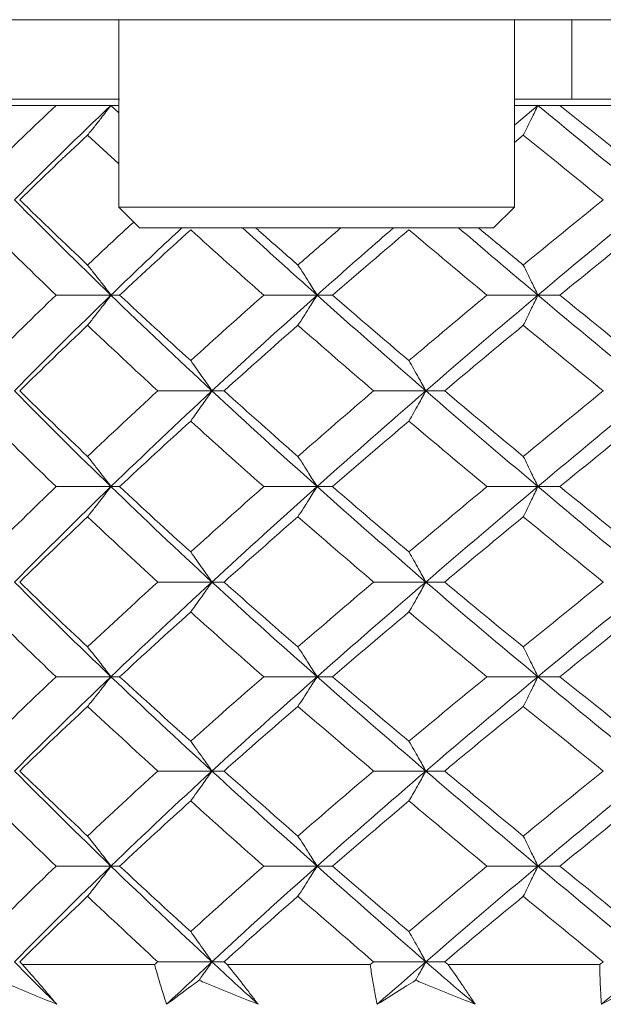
# Model space of a CAD drawing. Header units: inches. Extents: x 1.8 to 31.6, y 1.9 to 20.6.
# Tile 34 of 81: x 16.337 to 16.558, y 9.991 to 10.364. Entities that reach past the tile are written whole.
import ezdxf

# ---------------------------------------------------------------- set-up
doc = ezdxf.new("R2010")
doc.units = ezdxf.units.IN
doc.header["$MEASUREMENT"] = 0

msp = doc.modelspace()

# ---------------------------------------------------------------- linework, layer by layer
at = {"color": 7, "linetype": 'Continuous', "lineweight": 15}
for p, q in [((16.41596, 10.36355), (15.8821, 10.36355)), ((16.37484, 10.36355), (16.37484, 10.29268)), ((16.4262, 10.36355), (16.41596, 10.36355)), ((16.63512, 10.36355), (16.4262, 10.36355)), ((16.52444, 10.29268), (16.52444, 10.36355)), ((16.54621, 10.36355), (16.54621, 10.33355)), ((16.3751, 10.33355), (16.2099, 10.33355)), ((16.35113, 10.33114), (16.30142, 10.33114)), ((16.37188, 10.33114), (16.35113, 10.33114)), ((16.37188, 10.33114), (16.37484, 10.32835)), ((16.37484, 10.33114), (16.37188, 10.33114)), ((16.53333, 10.33114), (16.52444, 10.32371)), ((16.53333, 10.33114), (16.52444, 10.33114)), ((16.65394, 10.33355), (16.5247, 10.33355)), ((16.54167, 10.33114), (16.53333, 10.33114)), ((16.60303, 10.33114), (16.54167, 10.33114)), ((16.36306, 10.31992), (16.37484, 10.30897)), ((16.52781, 10.31992), (16.52444, 10.31716)), ((16.37484, 10.29268), (16.38271, 10.28481)), ((16.52444, 10.29268), (16.37484, 10.29268)), ((16.51657, 10.28481), (16.52444, 10.29268)), ((16.51657, 10.28481), (16.38271, 10.28481)), ((16.37188, 10.25937), (16.35113, 10.25937)), ((16.37188, 10.25937), (16.37516, 10.25937)), ((16.44981, 10.25937), (16.42964, 10.25937)), ((16.44981, 10.25937), (16.45567, 10.25937)), ((16.53333, 10.25937), (16.51405, 10.25937)), ((16.53333, 10.25937), (16.54167, 10.25937)), ((16.41007, 10.22317), (16.38957, 10.22317)), ((16.41007, 10.22317), (16.41465, 10.22317)), ((16.49095, 10.22317), (16.47119, 10.22317)), ((16.49095, 10.22317), (16.49807, 10.22317)), ((16.37188, 10.18695), (16.35113, 10.18695)), ((16.37188, 10.18695), (16.37516, 10.18695)), ((16.44981, 10.18695), (16.42964, 10.18695)), ((16.44981, 10.18695), (16.45567, 10.18695)), ((16.53333, 10.18695), (16.51405, 10.18695)), ((16.53333, 10.18695), (16.54167, 10.18695)), ((16.41007, 10.15086), (16.38957, 10.15086)), ((16.41007, 10.15086), (16.41465, 10.15086)), ((16.49095, 10.15086), (16.47119, 10.15086)), ((16.49095, 10.15086), (16.49807, 10.15086)), ((16.37188, 10.11504), (16.35113, 10.11504)), ((16.37188, 10.11504), (16.37516, 10.11504)), ((16.44981, 10.11504), (16.42964, 10.11504)), ((16.44981, 10.11504), (16.45567, 10.11504)), ((16.53333, 10.11504), (16.51405, 10.11504)), ((16.53333, 10.11504), (16.54167, 10.11504)), ((16.41007, 10.07937), (16.38957, 10.07937)), ((16.41007, 10.07937), (16.41465, 10.07937)), ((16.49095, 10.07937), (16.47119, 10.07937)), ((16.49095, 10.07937), (16.49807, 10.07937)), ((16.37188, 10.0434), (16.35113, 10.0434)), ((16.37188, 10.0434), (16.37516, 10.0434)), ((16.44981, 10.0434), (16.42964, 10.0434)), ((16.44981, 10.0434), (16.45567, 10.0434)), ((16.53333, 10.0434), (16.51405, 10.0434)), ((16.53333, 10.0434), (16.54167, 10.0434)), ((16.41007, 10.00723), (16.38957, 10.00723)), ((16.41007, 10.00723), (16.41465, 10.00723)), ((16.49095, 10.00723), (16.47119, 10.00723)), ((16.49095, 10.00723), (16.49807, 10.00723)), ((16.38839, 10.00614), (16.33848, 10.00614)), ((16.46992, 10.00614), (16.41586, 10.00614)), ((16.55672, 10.00614), (16.49936, 10.00614))]:
    msp.add_line(p, q, dxfattribs=at)
for points in [[(16.35113, 10.33114), (16.34257, 10.32304), (16.33414, 10.3149), (16.32583, 10.30671)], [(16.37188, 10.33114), (16.35946, 10.31933), (16.34728, 10.3074), (16.33539, 10.2954)], [(16.53333, 10.33114), (16.5476, 10.31933), (16.5621, 10.3074), (16.57677, 10.2954)], [(16.54167, 10.33114), (16.55173, 10.32304), (16.56189, 10.3149), (16.57214, 10.30671)], [(16.36306, 10.31992), (16.35437, 10.31179), (16.34581, 10.30361), (16.33737, 10.2954)], [(16.52781, 10.31992), (16.53779, 10.31179), (16.54788, 10.30361), (16.55806, 10.2954)], [(16.33539, 10.2954), (16.34723, 10.28346), (16.35941, 10.27143), (16.37188, 10.25937)], [(16.33737, 10.2954), (16.34578, 10.28722), (16.35435, 10.279), (16.36306, 10.27075)], [(16.55806, 10.2954), (16.54791, 10.28722), (16.53782, 10.279), (16.52781, 10.27075)], [(16.57677, 10.2954), (16.56216, 10.28346), (16.54766, 10.27143), (16.53333, 10.25937)], [(16.32583, 10.28407), (16.33411, 10.27586), (16.34255, 10.26762), (16.35113, 10.25937)], [(16.40203, 10.28407), (16.39296, 10.27586), (16.384, 10.26762), (16.37516, 10.25937)], [(16.40203, 10.28407), (16.4111, 10.27586), (16.42031, 10.26762), (16.42964, 10.25937)], [(16.48457, 10.28407), (16.47484, 10.27586), (16.46521, 10.26762), (16.45567, 10.25937)], [(16.48457, 10.28407), (16.49429, 10.27586), (16.50412, 10.26762), (16.51405, 10.25937)], [(16.57214, 10.28407), (16.56192, 10.27586), (16.55176, 10.26762), (16.54167, 10.25937)], [(16.35113, 10.25937), (16.34256, 10.25112), (16.33412, 10.24286), (16.32583, 10.23459)], [(16.37188, 10.25937), (16.35943, 10.24733), (16.34726, 10.23525), (16.33539, 10.22317)], [(16.37188, 10.25937), (16.38432, 10.24733), (16.39706, 10.23525), (16.41007, 10.22317)], [(16.37516, 10.25937), (16.38398, 10.25112), (16.39294, 10.24286), (16.40203, 10.23459)], [(16.42964, 10.25937), (16.42032, 10.25112), (16.41112, 10.24286), (16.40203, 10.23459)], [(16.44981, 10.25937), (16.43633, 10.24733), (16.42307, 10.23525), (16.41007, 10.22317)], [(16.44981, 10.25937), (16.46329, 10.24733), (16.47702, 10.23525), (16.49095, 10.22317)], [(16.45567, 10.25937), (16.46519, 10.25112), (16.47483, 10.24286), (16.48457, 10.23459)], [(16.51405, 10.25937), (16.50414, 10.25112), (16.4943, 10.24286), (16.48457, 10.23459)], [(16.53333, 10.25937), (16.51903, 10.24733), (16.50489, 10.23525), (16.49095, 10.22317)], [(16.53333, 10.25937), (16.54763, 10.24733), (16.56213, 10.23525), (16.57677, 10.22317)], [(16.54167, 10.25937), (16.55174, 10.25112), (16.5619, 10.24286), (16.57214, 10.23459)], [(16.36306, 10.24797), (16.35436, 10.23971), (16.34579, 10.23144), (16.33737, 10.22317)], [(16.36306, 10.24797), (16.37176, 10.23971), (16.3806, 10.23144), (16.38957, 10.22317)], [(16.44258, 10.24797), (16.43316, 10.23971), (16.42385, 10.23144), (16.41465, 10.22317)], [(16.44258, 10.24797), (16.45201, 10.23971), (16.46155, 10.23144), (16.47119, 10.22317)], [(16.52781, 10.24797), (16.51781, 10.23971), (16.50789, 10.23144), (16.49807, 10.22317)], [(16.52781, 10.24797), (16.5378, 10.23971), (16.54789, 10.23144), (16.55806, 10.22317)], [(16.33539, 10.22317), (16.34726, 10.21109), (16.35943, 10.19901), (16.37188, 10.18695)], [(16.33737, 10.22317), (16.34579, 10.2149), (16.35436, 10.20662), (16.36306, 10.19836)], [(16.38957, 10.22317), (16.3806, 10.2149), (16.37176, 10.20662), (16.36306, 10.19836)], [(16.41007, 10.22317), (16.39707, 10.21109), (16.38433, 10.19901), (16.37188, 10.18695)], [(16.41007, 10.22317), (16.42307, 10.21109), (16.43633, 10.19901), (16.44981, 10.18695)], [(16.41465, 10.22317), (16.42384, 10.2149), (16.43316, 10.20662), (16.44258, 10.19836)], [(16.47119, 10.22317), (16.46155, 10.2149), (16.45201, 10.20662), (16.44258, 10.19836)], [(16.49095, 10.22317), (16.47702, 10.21109), (16.46329, 10.19901), (16.44981, 10.18695)], [(16.49095, 10.22317), (16.50488, 10.21109), (16.51902, 10.19901), (16.53333, 10.18695)], [(16.49807, 10.22317), (16.50789, 10.2149), (16.51781, 10.20662), (16.52781, 10.19836)], [(16.55806, 10.22317), (16.54789, 10.2149), (16.53781, 10.20662), (16.52781, 10.19836)], [(16.57677, 10.22317), (16.56213, 10.21109), (16.54763, 10.19901), (16.53333, 10.18695)], [(16.32583, 10.21175), (16.33412, 10.20348), (16.34256, 10.19521), (16.35113, 10.18695)], [(16.40203, 10.21175), (16.39295, 10.20348), (16.38399, 10.19521), (16.37516, 10.18695)], [(16.40203, 10.21175), (16.41111, 10.20348), (16.42032, 10.19521), (16.42964, 10.18695)], [(16.48457, 10.21175), (16.47483, 10.20348), (16.46519, 10.19521), (16.45567, 10.18695)], [(16.48457, 10.21175), (16.4943, 10.20348), (16.50413, 10.19521), (16.51405, 10.18695)], [(16.57214, 10.21175), (16.5619, 10.20348), (16.55174, 10.19521), (16.54167, 10.18695)], [(16.35113, 10.18695), (16.34255, 10.17869), (16.33411, 10.17044), (16.32583, 10.16222)], [(16.37188, 10.18695), (16.35941, 10.17488), (16.34724, 10.16284), (16.33539, 10.15086)], [(16.37188, 10.18695), (16.38435, 10.17488), (16.39709, 10.16284), (16.41007, 10.15086)], [(16.37516, 10.18695), (16.384, 10.17869), (16.39296, 10.17044), (16.40203, 10.16222)], [(16.42964, 10.18695), (16.42031, 10.17869), (16.4111, 10.17044), (16.40203, 10.16222)], [(16.44981, 10.18695), (16.43631, 10.17488), (16.42305, 10.16284), (16.41007, 10.15086)], [(16.44981, 10.18695), (16.46332, 10.17488), (16.47704, 10.16284), (16.49095, 10.15086)], [(16.45567, 10.18695), (16.46521, 10.17869), (16.47484, 10.17044), (16.48457, 10.16222)], [(16.51405, 10.18695), (16.50412, 10.17869), (16.49429, 10.17044), (16.48457, 10.16222)], [(16.53333, 10.18695), (16.519, 10.17488), (16.50486, 10.16284), (16.49095, 10.15086)], [(16.53333, 10.18695), (16.54766, 10.17488), (16.56215, 10.16284), (16.57677, 10.15086)], [(16.54167, 10.18695), (16.55176, 10.17869), (16.56192, 10.17044), (16.57214, 10.16222)], [(16.36306, 10.17556), (16.35435, 10.1673), (16.34578, 10.15907), (16.33737, 10.15086)], [(16.36306, 10.17556), (16.37177, 10.1673), (16.38061, 10.15907), (16.38957, 10.15086)], [(16.44258, 10.17556), (16.43315, 10.1673), (16.42383, 10.15907), (16.41465, 10.15086)], [(16.44258, 10.17556), (16.45202, 10.1673), (16.46156, 10.15907), (16.47119, 10.15086)], [(16.52781, 10.17556), (16.5178, 10.1673), (16.50788, 10.15907), (16.49807, 10.15086)], [(16.52781, 10.17556), (16.53782, 10.1673), (16.54791, 10.15907), (16.55806, 10.15086)], [(16.33539, 10.15086), (16.34728, 10.13884), (16.35946, 10.12689), (16.37188, 10.11504)], [(16.33737, 10.15086), (16.3458, 10.14264), (16.35437, 10.13444), (16.36306, 10.12629)], [(16.38957, 10.15086), (16.38059, 10.14264), (16.37175, 10.13444), (16.36306, 10.12629)], [(16.41007, 10.15086), (16.39704, 10.13884), (16.3843, 10.12689), (16.37188, 10.11504)], [(16.41007, 10.15086), (16.42309, 10.13884), (16.43636, 10.12689), (16.44981, 10.11504)], [(16.41465, 10.15086), (16.42386, 10.14264), (16.43317, 10.13444), (16.44258, 10.12629)], [(16.47119, 10.15086), (16.46153, 10.14264), (16.452, 10.13444), (16.44258, 10.12629)], [(16.49095, 10.15086), (16.47699, 10.13884), (16.46327, 10.12689), (16.44981, 10.11504)], [(16.49095, 10.15086), (16.50491, 10.13884), (16.51905, 10.12689), (16.53333, 10.11504)], [(16.49807, 10.15086), (16.5079, 10.14264), (16.51782, 10.13444), (16.52781, 10.12629)], [(16.55806, 10.15086), (16.54788, 10.14264), (16.53779, 10.13444), (16.52781, 10.12629)], [(16.57677, 10.15086), (16.5621, 10.13884), (16.54761, 10.12689), (16.53333, 10.11504)], [(16.32583, 10.13953), (16.33413, 10.13133), (16.34257, 10.12316), (16.35113, 10.11504)], [(16.40203, 10.13953), (16.39293, 10.13133), (16.38397, 10.12316), (16.37516, 10.11504)], [(16.40203, 10.13953), (16.41113, 10.13133), (16.42034, 10.12316), (16.42964, 10.11504)], [(16.48457, 10.13953), (16.47482, 10.13133), (16.46518, 10.12316), (16.45567, 10.11504)], [(16.48457, 10.13953), (16.49431, 10.13133), (16.50415, 10.12316), (16.51405, 10.11504)], [(16.57214, 10.13953), (16.56189, 10.13133), (16.55173, 10.12316), (16.54167, 10.11504)], [(16.35113, 10.11504), (16.34255, 10.1069), (16.33413, 10.09881), (16.32583, 10.09065)], [(16.37188, 10.11504), (16.35943, 10.10316), (16.34728, 10.09134), (16.33539, 10.07937)], [(16.37188, 10.11504), (16.38433, 10.10316), (16.39704, 10.09134), (16.41007, 10.07937)], [(16.37516, 10.11504), (16.38399, 10.1069), (16.39294, 10.09881), (16.40203, 10.09065)], [(16.42964, 10.11504), (16.42031, 10.1069), (16.41113, 10.09881), (16.40203, 10.09065)], [(16.44981, 10.11504), (16.43633, 10.10316), (16.42309, 10.09134), (16.41007, 10.07937)], [(16.44981, 10.11504), (16.4633, 10.10316), (16.47699, 10.09134), (16.49095, 10.07937)], [(16.45567, 10.11504), (16.4652, 10.1069), (16.47482, 10.09881), (16.48457, 10.09065)], [(16.51405, 10.11504), (16.50413, 10.1069), (16.49431, 10.09881), (16.48457, 10.09065)], [(16.53333, 10.11504), (16.51902, 10.10316), (16.50491, 10.09134), (16.49095, 10.07937)], [(16.53333, 10.11504), (16.54764, 10.10316), (16.5621, 10.09134), (16.57677, 10.07937)], [(16.54167, 10.11504), (16.55175, 10.1069), (16.56189, 10.09881), (16.57214, 10.09065)], [(16.36306, 10.10382), (16.35438, 10.09572), (16.34581, 10.08757), (16.33737, 10.07937)], [(16.36306, 10.10382), (16.37175, 10.09572), (16.38059, 10.08757), (16.38957, 10.07937)], [(16.44258, 10.10382), (16.43318, 10.09572), (16.42386, 10.08757), (16.41465, 10.07937)], [(16.44258, 10.10382), (16.45199, 10.09572), (16.46153, 10.08757), (16.47119, 10.07937)], [(16.52781, 10.10382), (16.51782, 10.09572), (16.50791, 10.08757), (16.49807, 10.07937)], [(16.52781, 10.10382), (16.53779, 10.09572), (16.54788, 10.08757), (16.55806, 10.07937)], [(16.33539, 10.07937), (16.34723, 10.06745), (16.3594, 10.05545), (16.37188, 10.0434)], [(16.33737, 10.07937), (16.34578, 10.07121), (16.35435, 10.063), (16.36306, 10.05476)], [(16.38957, 10.07937), (16.38061, 10.07121), (16.37177, 10.063), (16.36306, 10.05476)], [(16.41007, 10.07937), (16.3971, 10.06745), (16.38435, 10.05545), (16.37188, 10.0434)], [(16.41007, 10.07937), (16.42304, 10.06745), (16.4363, 10.05545), (16.44981, 10.0434)], [(16.41465, 10.07937), (16.42383, 10.07121), (16.43315, 10.063), (16.44258, 10.05476)], [(16.47119, 10.07937), (16.46156, 10.07121), (16.45202, 10.063), (16.44258, 10.05476)], [(16.49095, 10.07937), (16.47705, 10.06745), (16.46332, 10.05545), (16.44981, 10.0434)], [(16.49095, 10.07937), (16.50485, 10.06745), (16.51899, 10.05545), (16.53333, 10.0434)], [(16.49807, 10.07937), (16.50788, 10.07121), (16.51779, 10.063), (16.52781, 10.05476)], [(16.55806, 10.07937), (16.54791, 10.07121), (16.53782, 10.063), (16.52781, 10.05476)], [(16.57677, 10.07937), (16.56216, 10.06745), (16.54767, 10.05545), (16.53333, 10.0434)], [(16.32583, 10.06806), (16.33411, 10.05987), (16.34255, 10.05165), (16.35113, 10.0434)], [(16.40203, 10.06806), (16.39296, 10.05987), (16.384, 10.05165), (16.37516, 10.0434)], [(16.40203, 10.06806), (16.4111, 10.05987), (16.42031, 10.05165), (16.42964, 10.0434)], [(16.48457, 10.06806), (16.47484, 10.05987), (16.46521, 10.05165), (16.45567, 10.0434)], [(16.48457, 10.06806), (16.49429, 10.05987), (16.50412, 10.05165), (16.51405, 10.0434)], [(16.57214, 10.06806), (16.56192, 10.05987), (16.55176, 10.05165), (16.54167, 10.0434)], [(16.35113, 10.0434), (16.34256, 10.03516), (16.33413, 10.02691), (16.32583, 10.01864)], [(16.37188, 10.0434), (16.35944, 10.03138), (16.34726, 10.01931), (16.33539, 10.00723)], [(16.37188, 10.0434), (16.38432, 10.03138), (16.39706, 10.01931), (16.41007, 10.00723)], [(16.37516, 10.0434), (16.38398, 10.03516), (16.39294, 10.02691), (16.40203, 10.01864)], [(16.42964, 10.0434), (16.42033, 10.03516), (16.41112, 10.02691), (16.40203, 10.01864)], [(16.44981, 10.0434), (16.43634, 10.03138), (16.42307, 10.01931), (16.41007, 10.00723)], [(16.44981, 10.0434), (16.46329, 10.03138), (16.47701, 10.01931), (16.49095, 10.00723)], [(16.45567, 10.0434), (16.46519, 10.03516), (16.47483, 10.02691), (16.48457, 10.01864)], [(16.51405, 10.0434), (16.50414, 10.03516), (16.4943, 10.02691), (16.48457, 10.01864)], [(16.53333, 10.0434), (16.51903, 10.03138), (16.50489, 10.01931), (16.49095, 10.00723)], [(16.53333, 10.0434), (16.54763, 10.03138), (16.56212, 10.01931), (16.57677, 10.00723)], [(16.54167, 10.0434), (16.55174, 10.03516), (16.5619, 10.02691), (16.57214, 10.01864)], [(16.36306, 10.03201), (16.35436, 10.02376), (16.3458, 10.0155), (16.33737, 10.00723)], [(16.36306, 10.03201), (16.37176, 10.02376), (16.3806, 10.0155), (16.38957, 10.00723)], [(16.44258, 10.03201), (16.43316, 10.02376), (16.42385, 10.0155), (16.41465, 10.00723)], [(16.44258, 10.03201), (16.45201, 10.02376), (16.46154, 10.0155), (16.47119, 10.00723)], [(16.52781, 10.03201), (16.51781, 10.02376), (16.50789, 10.0155), (16.49807, 10.00723)], [(16.52781, 10.03201), (16.5378, 10.02376), (16.54789, 10.0155), (16.55806, 10.00723)], [(16.33539, 10.00723), (16.34066, 10.00187), (16.34599, 9.9965), (16.35137, 9.99114)], [(16.33737, 10.00723), (16.33774, 10.00686), (16.33811, 10.0065), (16.33848, 10.00614)], [(16.38957, 10.00723), (16.38918, 10.00686), (16.38878, 10.0065), (16.38839, 10.00614)], [(16.41007, 10.00723), (16.4043, 10.00187), (16.39858, 9.9965), (16.39291, 9.99114)], [(16.41007, 10.00723), (16.41584, 10.00187), (16.42166, 9.9965), (16.42753, 9.99114)], [(16.41465, 10.00723), (16.41505, 10.00686), (16.41545, 10.0065), (16.41586, 10.00614)], [(16.47119, 10.00723), (16.47077, 10.00686), (16.47035, 10.0065), (16.46992, 10.00614)], [(16.49095, 10.00723), (16.48477, 10.00187), (16.47862, 9.9965), (16.47252, 9.99114)], [(16.49095, 10.00723), (16.49714, 10.00187), (16.50336, 9.9965), (16.50962, 9.99114)], [(16.49807, 10.00723), (16.4985, 10.00686), (16.49893, 10.0065), (16.49936, 10.00614)], [(16.55806, 10.00723), (16.55761, 10.00686), (16.55717, 10.0065), (16.55672, 10.00614)], [(16.57677, 10.00723), (16.57027, 10.00187), (16.5638, 9.9965), (16.55736, 9.99114)]]:
    msp.add_open_spline(points, degree=3, dxfattribs=at)
for points, knots in [([(16.36306, 10.31992), (16.36391, 10.32097), (16.36476, 10.32202), (16.3656, 10.32308), (16.36644, 10.32414), (16.36728, 10.32521), (16.36812, 10.32628), (16.36938, 10.32789), (16.37063, 10.32951), (16.37188, 10.33114)], [0, 0, 0, 0, 0.0001359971, 0.0001359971, 0.0001359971, 0.0002719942, 0.0002719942, 0.0002719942, 0.0004758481, 0.0004758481, 0.0004758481, 0.0004758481]), ([(16.52781, 10.31992), (16.52834, 10.32097), (16.52887, 10.32202), (16.5294, 10.32308), (16.52992, 10.32414), (16.53045, 10.32521), (16.53098, 10.32628), (16.53176, 10.32789), (16.53255, 10.32951), (16.53333, 10.33114)], [0, 0, 0, 0, 0.0001359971, 0.0001359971, 0.0001359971, 0.0002719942, 0.0002719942, 0.0002719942, 0.0004758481, 0.0004758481, 0.0004758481, 0.0004758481]), ([(16.38049, 10.28703), (16.37853, 10.28523), (16.37265, 10.27981), (16.3669, 10.27438), (16.36306, 10.27075)], [0, 0, 0, 0, 0.332541, 1, 1, 1, 1]), ([(16.39872, 10.28481), (16.3953, 10.28163), (16.38618, 10.27316), (16.37738, 10.26467), (16.37188, 10.25937)], [0, 0, 0, 0, 0.375567, 1, 1, 1, 1]), ([(16.42167, 10.28481), (16.42515, 10.28163), (16.43439, 10.27316), (16.44388, 10.26467), (16.44981, 10.25937)], [0, 0, 0, 0, 0.375567, 1, 1, 1, 1]), ([(16.4266, 10.28481), (16.4278, 10.28375), (16.43307, 10.27907), (16.43844, 10.27438), (16.44258, 10.27075)], [0, 0, 0, 0, 0.22712, 1, 1, 1, 1]), ([(16.45882, 10.28481), (16.45758, 10.28375), (16.45211, 10.27907), (16.44674, 10.27438), (16.44258, 10.27075)], [0, 0, 0, 0, 0.22712, 1, 1, 1, 1]), ([(16.47875, 10.28481), (16.47508, 10.28163), (16.4653, 10.27316), (16.45576, 10.26467), (16.44981, 10.25937)], [0, 0, 0, 0, 0.375567, 1, 1, 1, 1]), ([(16.50335, 10.28481), (16.50707, 10.28163), (16.51696, 10.27316), (16.52704, 10.26467), (16.53333, 10.25937)], [0, 0, 0, 0, 0.375567, 1, 1, 1, 1]), ([(16.51081, 10.28481), (16.51209, 10.28375), (16.51771, 10.27907), (16.52341, 10.27438), (16.52781, 10.27075)], [0, 0, 0, 0, 0.22712, 1, 1, 1, 1]), ([(16.36306, 10.27075), (16.36391, 10.26969), (16.36475, 10.26863), (16.36559, 10.26756), (16.36643, 10.26649), (16.36726, 10.26541), (16.3681, 10.26433), (16.36937, 10.26269), (16.37062, 10.26104), (16.37188, 10.25937)], [0, 0, 0, 0, 0.0001359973, 0.0001359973, 0.0001359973, 0.0002719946, 0.0002719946, 0.0002719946, 0.0004783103, 0.0004783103, 0.0004783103, 0.0004783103]), ([(16.44258, 10.27075), (16.44328, 10.26969), (16.44397, 10.26863), (16.44466, 10.26756), (16.44534, 10.26649), (16.44603, 10.26541), (16.44671, 10.26433), (16.44775, 10.26269), (16.44878, 10.26104), (16.44981, 10.25937)], [0, 0, 0, 0, 0.0001359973, 0.0001359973, 0.0001359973, 0.0002719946, 0.0002719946, 0.0002719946, 0.0004783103, 0.0004783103, 0.0004783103, 0.0004783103]), ([(16.52781, 10.27075), (16.52834, 10.26969), (16.52886, 10.26863), (16.52939, 10.26756), (16.52992, 10.26649), (16.53044, 10.26541), (16.53096, 10.26433), (16.53175, 10.26269), (16.53254, 10.26104), (16.53333, 10.25937)], [0, 0, 0, 0, 0.0001359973, 0.0001359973, 0.0001359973, 0.0002719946, 0.0002719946, 0.0002719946, 0.0004783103, 0.0004783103, 0.0004783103, 0.0004783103]), ([(16.36306, 10.24797), (16.36391, 10.24903), (16.36475, 10.25009), (16.36559, 10.25116), (16.36643, 10.25224), (16.36726, 10.25331), (16.3681, 10.25439), (16.36936, 10.25604), (16.37062, 10.2577), (16.37188, 10.25937)], [0, 0, 0, 0, 0.0001359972, 0.0001359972, 0.0001359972, 0.0002719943, 0.0002719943, 0.0002719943, 0.0004785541, 0.0004785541, 0.0004785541, 0.0004785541]), ([(16.44258, 10.24797), (16.44328, 10.24903), (16.44397, 10.25009), (16.44465, 10.25116), (16.44534, 10.25224), (16.44603, 10.25331), (16.44671, 10.25439), (16.44775, 10.25604), (16.44878, 10.2577), (16.44981, 10.25937)], [0, 0, 0, 0, 0.0001359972, 0.0001359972, 0.0001359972, 0.0002719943, 0.0002719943, 0.0002719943, 0.0004785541, 0.0004785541, 0.0004785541, 0.0004785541]), ([(16.52781, 10.24797), (16.52834, 10.24903), (16.52886, 10.25009), (16.52939, 10.25116), (16.52991, 10.25224), (16.53044, 10.25331), (16.53096, 10.25439), (16.53175, 10.25604), (16.53254, 10.2577), (16.53333, 10.25937)], [0, 0, 0, 0, 0.0001359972, 0.0001359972, 0.0001359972, 0.0002719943, 0.0002719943, 0.0002719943, 0.0004785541, 0.0004785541, 0.0004785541, 0.0004785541]), ([(16.40203, 10.23459), (16.4028, 10.23353), (16.40357, 10.23246), (16.40433, 10.23139), (16.4051, 10.23032), (16.40586, 10.22924), (16.40662, 10.22815), (16.40777, 10.22651), (16.40892, 10.22484), (16.41007, 10.22317)], [0, 0, 0, 0, 0.0001359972, 0.0001359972, 0.0001359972, 0.0002719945, 0.0002719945, 0.0002719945, 0.0004788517, 0.0004788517, 0.0004788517, 0.0004788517]), ([(16.48457, 10.23459), (16.48518, 10.23353), (16.48579, 10.23246), (16.48639, 10.23139), (16.487, 10.23032), (16.48761, 10.22924), (16.48821, 10.22815), (16.48913, 10.22651), (16.49004, 10.22484), (16.49095, 10.22317)], [0, 0, 0, 0, 0.0001359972, 0.0001359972, 0.0001359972, 0.0002719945, 0.0002719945, 0.0002719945, 0.0004788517, 0.0004788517, 0.0004788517, 0.0004788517]), ([(16.40203, 10.21175), (16.4028, 10.21281), (16.40357, 10.21388), (16.40433, 10.21495), (16.40509, 10.21602), (16.40586, 10.2171), (16.40662, 10.21818), (16.40777, 10.21983), (16.40892, 10.22149), (16.41007, 10.22317)], [0, 0, 0, 0, 0.0001359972, 0.0001359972, 0.0001359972, 0.0002719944, 0.0002719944, 0.0002719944, 0.0004788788, 0.0004788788, 0.0004788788, 0.0004788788]), ([(16.48457, 10.21175), (16.48518, 10.21281), (16.48579, 10.21388), (16.48639, 10.21495), (16.487, 10.21602), (16.48761, 10.2171), (16.48821, 10.21818), (16.48913, 10.21983), (16.49004, 10.22149), (16.49095, 10.22317)], [0, 0, 0, 0, 0.0001359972, 0.0001359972, 0.0001359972, 0.0002719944, 0.0002719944, 0.0002719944, 0.0004788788, 0.0004788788, 0.0004788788, 0.0004788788]), ([(16.36306, 10.19836), (16.36391, 10.1973), (16.36475, 10.19624), (16.36559, 10.19516), (16.36642, 10.19409), (16.36726, 10.19301), (16.36809, 10.19193), (16.36936, 10.19028), (16.37062, 10.18863), (16.37188, 10.18695)], [0, 0, 0, 0, 0.0001359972, 0.0001359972, 0.0001359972, 0.0002719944, 0.0002719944, 0.0002719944, 0.0004787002, 0.0004787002, 0.0004787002, 0.0004787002]), ([(16.44258, 10.19836), (16.44328, 10.1973), (16.44397, 10.19624), (16.44465, 10.19516), (16.44534, 10.19409), (16.44603, 10.19301), (16.44671, 10.19193), (16.44775, 10.19028), (16.44878, 10.18863), (16.44981, 10.18695)], [0, 0, 0, 0, 0.0001359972, 0.0001359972, 0.0001359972, 0.0002719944, 0.0002719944, 0.0002719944, 0.0004787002, 0.0004787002, 0.0004787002, 0.0004787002]), ([(16.52781, 10.19836), (16.52834, 10.1973), (16.52886, 10.19624), (16.52939, 10.19516), (16.52991, 10.19409), (16.53044, 10.19301), (16.53096, 10.19193), (16.53175, 10.19028), (16.53254, 10.18863), (16.53333, 10.18695)], [0, 0, 0, 0, 0.0001359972, 0.0001359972, 0.0001359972, 0.0002719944, 0.0002719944, 0.0002719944, 0.0004787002, 0.0004787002, 0.0004787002, 0.0004787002]), ([(16.36306, 10.17556), (16.36391, 10.17661), (16.36475, 10.17768), (16.36559, 10.17875), (16.36643, 10.17982), (16.36726, 10.1809), (16.3681, 10.18198), (16.36936, 10.18362), (16.37062, 10.18528), (16.37188, 10.18695)], [0, 0, 0, 0, 0.0001359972, 0.0001359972, 0.0001359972, 0.0002719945, 0.0002719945, 0.0002719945, 0.0004785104, 0.0004785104, 0.0004785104, 0.0004785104]), ([(16.44258, 10.17556), (16.44328, 10.17661), (16.44397, 10.17768), (16.44466, 10.17875), (16.44534, 10.17982), (16.44603, 10.1809), (16.44671, 10.18198), (16.44775, 10.18362), (16.44878, 10.18528), (16.44981, 10.18695)], [0, 0, 0, 0, 0.0001359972, 0.0001359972, 0.0001359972, 0.0002719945, 0.0002719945, 0.0002719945, 0.0004785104, 0.0004785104, 0.0004785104, 0.0004785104]), ([(16.52781, 10.17556), (16.52834, 10.17661), (16.52886, 10.17768), (16.52939, 10.17875), (16.52991, 10.17982), (16.53044, 10.1809), (16.53096, 10.18198), (16.53175, 10.18362), (16.53254, 10.18528), (16.53333, 10.18695)], [0, 0, 0, 0, 0.0001359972, 0.0001359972, 0.0001359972, 0.0002719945, 0.0002719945, 0.0002719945, 0.0004785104, 0.0004785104, 0.0004785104, 0.0004785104]), ([(16.40203, 10.16222), (16.4028, 10.16116), (16.40357, 10.16009), (16.40433, 10.15903), (16.4051, 10.15796), (16.40586, 10.15688), (16.40663, 10.1558), (16.40778, 10.15417), (16.40893, 10.15252), (16.41007, 10.15086)], [0, 0, 0, 0, 0.0001359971, 0.0001359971, 0.0001359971, 0.0002719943, 0.0002719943, 0.0002719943, 0.0004778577, 0.0004778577, 0.0004778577, 0.0004778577]), ([(16.48457, 10.16222), (16.48518, 10.16116), (16.48579, 10.16009), (16.4864, 10.15903), (16.48701, 10.15796), (16.48761, 10.15688), (16.48822, 10.1558), (16.48913, 10.15417), (16.49004, 10.15252), (16.49095, 10.15086)], [0, 0, 0, 0, 0.0001359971, 0.0001359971, 0.0001359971, 0.0002719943, 0.0002719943, 0.0002719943, 0.0004778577, 0.0004778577, 0.0004778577, 0.0004778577]), ([(16.40203, 10.13953), (16.4028, 10.14059), (16.40357, 10.14165), (16.40434, 10.14271), (16.4051, 10.14378), (16.40587, 10.14485), (16.40663, 10.14593), (16.40778, 10.14756), (16.40893, 10.1492), (16.41007, 10.15086)], [0, 0, 0, 0, 0.0001359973, 0.0001359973, 0.0001359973, 0.0002719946, 0.0002719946, 0.0002719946, 0.000477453, 0.000477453, 0.000477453, 0.000477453]), ([(16.48457, 10.13953), (16.48518, 10.14059), (16.48579, 10.14165), (16.4864, 10.14271), (16.48701, 10.14378), (16.48762, 10.14485), (16.48822, 10.14593), (16.48914, 10.14756), (16.49005, 10.1492), (16.49095, 10.15086)], [0, 0, 0, 0, 0.0001359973, 0.0001359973, 0.0001359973, 0.0002719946, 0.0002719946, 0.0002719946, 0.000477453, 0.000477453, 0.000477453, 0.000477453]), ([(16.36306, 10.12629), (16.36391, 10.12524), (16.36475, 10.12418), (16.3656, 10.12312), (16.36644, 10.12206), (16.36728, 10.12099), (16.36812, 10.11992), (16.36938, 10.1183), (16.37063, 10.11668), (16.37188, 10.11504)], [0, 0, 0, 0, 0.0001359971, 0.0001359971, 0.0001359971, 0.0002719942, 0.0002719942, 0.0002719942, 0.0004763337, 0.0004763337, 0.0004763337, 0.0004763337]), ([(16.44258, 10.12629), (16.44328, 10.12524), (16.44397, 10.12418), (16.44466, 10.12312), (16.44535, 10.12206), (16.44604, 10.12099), (16.44673, 10.11992), (16.44776, 10.1183), (16.44879, 10.11668), (16.44981, 10.11504)], [0, 0, 0, 0, 0.0001359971, 0.0001359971, 0.0001359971, 0.0002719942, 0.0002719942, 0.0002719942, 0.0004763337, 0.0004763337, 0.0004763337, 0.0004763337]), ([(16.52781, 10.12629), (16.52834, 10.12524), (16.52887, 10.12418), (16.52939, 10.12312), (16.52992, 10.12206), (16.53045, 10.12099), (16.53097, 10.11992), (16.53176, 10.1183), (16.53255, 10.11668), (16.53333, 10.11504)], [0, 0, 0, 0, 0.0001359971, 0.0001359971, 0.0001359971, 0.0002719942, 0.0002719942, 0.0002719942, 0.0004763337, 0.0004763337, 0.0004763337, 0.0004763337]), ([(16.36306, 10.10382), (16.36391, 10.10487), (16.36476, 10.10592), (16.3656, 10.10698), (16.36645, 10.10804), (16.36729, 10.10911), (16.36813, 10.11018), (16.36938, 10.11178), (16.37063, 10.1134), (16.37188, 10.11504)], [0, 0, 0, 0, 0.0001359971, 0.0001359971, 0.0001359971, 0.0002719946, 0.0002719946, 0.0002719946, 0.0004757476, 0.0004757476, 0.0004757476, 0.0004757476]), ([(16.44258, 10.10382), (16.44328, 10.10487), (16.44398, 10.10592), (16.44467, 10.10698), (16.44536, 10.10804), (16.44605, 10.10911), (16.44674, 10.11018), (16.44777, 10.11178), (16.44879, 10.1134), (16.44981, 10.11504)], [0, 0, 0, 0, 0.0001359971, 0.0001359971, 0.0001359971, 0.0002719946, 0.0002719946, 0.0002719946, 0.0004757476, 0.0004757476, 0.0004757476, 0.0004757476]), ([(16.52781, 10.10382), (16.52834, 10.10487), (16.52887, 10.10592), (16.5294, 10.10698), (16.52993, 10.10804), (16.53045, 10.10911), (16.53098, 10.11018), (16.53177, 10.11178), (16.53255, 10.1134), (16.53333, 10.11504)], [0, 0, 0, 0, 0.0001359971, 0.0001359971, 0.0001359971, 0.0002719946, 0.0002719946, 0.0002719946, 0.0004757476, 0.0004757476, 0.0004757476, 0.0004757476]), ([(16.40203, 10.09065), (16.4028, 10.0896), (16.40357, 10.08854), (16.40434, 10.08748), (16.40511, 10.08641), (16.40588, 10.08535), (16.40664, 10.08427), (16.40779, 10.08265), (16.40893, 10.08102), (16.41007, 10.07937)], [0, 0, 0, 0, 0.0001359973, 0.0001359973, 0.0001359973, 0.0002719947, 0.0002719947, 0.0002719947, 0.0004766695, 0.0004766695, 0.0004766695, 0.0004766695]), ([(16.48457, 10.09065), (16.48518, 10.0896), (16.48579, 10.08854), (16.4864, 10.08748), (16.48701, 10.08641), (16.48762, 10.08535), (16.48823, 10.08427), (16.48914, 10.08265), (16.49005, 10.08102), (16.49095, 10.07937)], [0, 0, 0, 0, 0.0001359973, 0.0001359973, 0.0001359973, 0.0002719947, 0.0002719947, 0.0002719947, 0.0004766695, 0.0004766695, 0.0004766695, 0.0004766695]), ([(16.40203, 10.06806), (16.4028, 10.06912), (16.40357, 10.07018), (16.40434, 10.07124), (16.4051, 10.07231), (16.40587, 10.07338), (16.40663, 10.07446), (16.40778, 10.07608), (16.40893, 10.07772), (16.41007, 10.07937)], [0, 0, 0, 0, 0.0001359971, 0.0001359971, 0.0001359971, 0.0002719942, 0.0002719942, 0.0002719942, 0.00047718, 0.00047718, 0.00047718, 0.00047718]), ([(16.48457, 10.06806), (16.48518, 10.06912), (16.48579, 10.07018), (16.4864, 10.07124), (16.48701, 10.07231), (16.48762, 10.07338), (16.48822, 10.07446), (16.48914, 10.07608), (16.49005, 10.07772), (16.49095, 10.07937)], [0, 0, 0, 0, 0.0001359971, 0.0001359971, 0.0001359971, 0.0002719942, 0.0002719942, 0.0002719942, 0.00047718, 0.00047718, 0.00047718, 0.00047718]), ([(16.36306, 10.05476), (16.36391, 10.05371), (16.36475, 10.05265), (16.36559, 10.05158), (16.36643, 10.05051), (16.36727, 10.04943), (16.3681, 10.04835), (16.36937, 10.04671), (16.37063, 10.04506), (16.37188, 10.0434)], [0, 0, 0, 0, 0.0001359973, 0.0001359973, 0.0001359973, 0.0002719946, 0.0002719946, 0.0002719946, 0.0004780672, 0.0004780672, 0.0004780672, 0.0004780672]), ([(16.44258, 10.05476), (16.44328, 10.05371), (16.44397, 10.05265), (16.44466, 10.05158), (16.44535, 10.05051), (16.44603, 10.04943), (16.44672, 10.04835), (16.44775, 10.04671), (16.44878, 10.04506), (16.44981, 10.0434)], [0, 0, 0, 0, 0.0001359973, 0.0001359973, 0.0001359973, 0.0002719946, 0.0002719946, 0.0002719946, 0.0004780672, 0.0004780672, 0.0004780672, 0.0004780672]), ([(16.52781, 10.05476), (16.52834, 10.05371), (16.52886, 10.05265), (16.52939, 10.05158), (16.52992, 10.05051), (16.53044, 10.04943), (16.53096, 10.04835), (16.53176, 10.04671), (16.53254, 10.04506), (16.53333, 10.0434)], [0, 0, 0, 0, 0.0001359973, 0.0001359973, 0.0001359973, 0.0002719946, 0.0002719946, 0.0002719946, 0.0004780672, 0.0004780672, 0.0004780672, 0.0004780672]), ([(16.36306, 10.03201), (16.36391, 10.03307), (16.36475, 10.03413), (16.36559, 10.0352), (16.36643, 10.03628), (16.36726, 10.03735), (16.3681, 10.03843), (16.36936, 10.04007), (16.37062, 10.04173), (16.37188, 10.0434)], [0, 0, 0, 0, 0.0001359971, 0.0001359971, 0.0001359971, 0.0002719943, 0.0002719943, 0.0002719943, 0.0004783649, 0.0004783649, 0.0004783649, 0.0004783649]), ([(16.44258, 10.03201), (16.44328, 10.03307), (16.44397, 10.03413), (16.44465, 10.0352), (16.44534, 10.03628), (16.44603, 10.03735), (16.44671, 10.03843), (16.44775, 10.04007), (16.44878, 10.04173), (16.44981, 10.0434)], [0, 0, 0, 0, 0.0001359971, 0.0001359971, 0.0001359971, 0.0002719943, 0.0002719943, 0.0002719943, 0.0004783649, 0.0004783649, 0.0004783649, 0.0004783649]), ([(16.52781, 10.03201), (16.52834, 10.03307), (16.52886, 10.03413), (16.52939, 10.0352), (16.52991, 10.03628), (16.53044, 10.03735), (16.53096, 10.03843), (16.53175, 10.04007), (16.53254, 10.04173), (16.53333, 10.0434)], [0, 0, 0, 0, 0.0001359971, 0.0001359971, 0.0001359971, 0.0002719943, 0.0002719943, 0.0002719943, 0.0004783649, 0.0004783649, 0.0004783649, 0.0004783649]), ([(16.40203, 10.01864), (16.4028, 10.01758), (16.40357, 10.01651), (16.40433, 10.01544), (16.4051, 10.01437), (16.40586, 10.01329), (16.40662, 10.01221), (16.40777, 10.01056), (16.40892, 10.0089), (16.41007, 10.00723)], [0, 0, 0, 0, 0.0001359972, 0.0001359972, 0.0001359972, 0.0002719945, 0.0002719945, 0.0002719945, 0.0004787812, 0.0004787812, 0.0004787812, 0.0004787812]), ([(16.48457, 10.01864), (16.48518, 10.01758), (16.48579, 10.01651), (16.48639, 10.01544), (16.487, 10.01437), (16.48761, 10.01329), (16.48821, 10.01221), (16.48913, 10.01056), (16.49004, 10.0089), (16.49095, 10.00723)], [0, 0, 0, 0, 0.0001359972, 0.0001359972, 0.0001359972, 0.0002719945, 0.0002719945, 0.0002719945, 0.0004787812, 0.0004787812, 0.0004787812, 0.0004787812]), ([(16.4052, 10.00023), (16.40567, 10.0009), (16.40614, 10.00157), (16.40662, 10.00224), (16.40777, 10.00389), (16.40892, 10.00555), (16.41007, 10.00723)], [0.0001875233, 0.0001875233, 0.0001875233, 0.0001875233, 0.0002719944, 0.0002719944, 0.0002719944, 0.0004788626, 0.0004788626, 0.0004788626, 0.0004788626]), ([(16.48708, 10.00023), (16.48746, 10.0009), (16.48784, 10.00157), (16.48821, 10.00224), (16.48913, 10.00389), (16.49004, 10.00555), (16.49095, 10.00723)], [0.0001875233, 0.0001875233, 0.0001875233, 0.0001875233, 0.0002719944, 0.0002719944, 0.0002719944, 0.0004788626, 0.0004788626, 0.0004788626, 0.0004788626]), ([(16.33848, 10.00614), (16.34068, 10.00365), (16.34286, 10.00116), (16.34501, 9.99866), (16.34609, 9.99741), (16.34715, 9.99616), (16.34821, 9.9949), (16.34927, 9.99365), (16.35033, 9.9924), (16.35137, 9.99114)], [0, 0, 0, 0, 0.0002756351, 0.0002756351, 0.0002756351, 0.0004135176, 0.0004135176, 0.0004135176, 0.0005514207, 0.0005514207, 0.0005514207, 0.0005514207]), ([(16.39291, 9.99114), (16.39249, 9.9924), (16.39209, 9.99365), (16.39169, 9.9949), (16.3911, 9.99678), (16.39053, 9.99866), (16.38998, 10.00053), (16.38943, 10.0024), (16.3889, 10.00427), (16.38839, 10.00614)], [0, 0, 0, 0, 0.0001378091, 0.0001378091, 0.0001378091, 0.000344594, 0.000344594, 0.000344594, 0.0005514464, 0.0005514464, 0.0005514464, 0.0005514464]), ([(16.41586, 10.00614), (16.41787, 10.00365), (16.41985, 10.00116), (16.42179, 9.99866), (16.42276, 9.99741), (16.42373, 9.99616), (16.42469, 9.9949), (16.42564, 9.99365), (16.42659, 9.9924), (16.42753, 9.99114)], [0, 0, 0, 0, 0.0002756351, 0.0002756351, 0.0002756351, 0.0004135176, 0.0004135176, 0.0004135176, 0.0005514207, 0.0005514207, 0.0005514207, 0.0005514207]), ([(16.47252, 9.99114), (16.47227, 9.9924), (16.47202, 9.99365), (16.47178, 9.9949), (16.47142, 9.99678), (16.47109, 9.99866), (16.47078, 10.00053), (16.47047, 10.0024), (16.47019, 10.00427), (16.46992, 10.00614)], [0, 0, 0, 0, 0.0001378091, 0.0001378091, 0.0001378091, 0.000344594, 0.000344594, 0.000344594, 0.0005514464, 0.0005514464, 0.0005514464, 0.0005514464]), ([(16.49936, 10.00614), (16.50114, 10.00365), (16.50289, 10.00116), (16.5046, 9.99866), (16.50545, 9.99741), (16.5063, 9.99616), (16.50714, 9.9949), (16.50798, 9.99365), (16.50881, 9.9924), (16.50962, 9.99114)], [0, 0, 0, 0, 0.0002756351, 0.0002756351, 0.0002756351, 0.0004135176, 0.0004135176, 0.0004135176, 0.0005514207, 0.0005514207, 0.0005514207, 0.0005514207]), ([(16.55736, 9.99114), (16.55727, 9.9924), (16.55718, 9.99365), (16.55711, 9.9949), (16.55699, 9.99678), (16.55691, 9.99866), (16.55684, 10.00053), (16.55678, 10.0024), (16.55674, 10.00427), (16.55672, 10.00614)], [0, 0, 0, 0, 0.0001378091, 0.0001378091, 0.0001378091, 0.000344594, 0.000344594, 0.000344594, 0.0005514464, 0.0005514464, 0.0005514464, 0.0005514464]), ([(16.35137, 9.99114), (16.34816, 9.99247), (16.34496, 9.99381), (16.34176, 9.99514), (16.33856, 9.99647), (16.33537, 9.99781), (16.33218, 9.99915), (16.33132, 9.99951), (16.33046, 9.99987), (16.3296, 10.00023)], [0, 0, 0, 0, 0.0002719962, 0.0002719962, 0.0002719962, 0.0005439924, 0.0005439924, 0.0005439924, 0.0006173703, 0.0006173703, 0.0006173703, 0.0006173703]), ([(16.4052, 10.00023), (16.40423, 9.99952), (16.40327, 9.99882), (16.40231, 9.99812), (16.39913, 9.99579), (16.39599, 9.99346), (16.39291, 9.99114)], [0.0004009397, 0.0004009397, 0.0004009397, 0.0004009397, 0.0005439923, 0.0005439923, 0.0005439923, 0.0010183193, 0.0010183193, 0.0010183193, 0.0010183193]), ([(16.42753, 9.99114), (16.42424, 9.99247), (16.42096, 9.99381), (16.41768, 9.99514), (16.4144, 9.99647), (16.41112, 9.99781), (16.40785, 9.99915), (16.40696, 9.99951), (16.40608, 9.99987), (16.4052, 10.00023)], [0, 0, 0, 0, 0.0002719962, 0.0002719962, 0.0002719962, 0.0005439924, 0.0005439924, 0.0005439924, 0.0006173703, 0.0006173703, 0.0006173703, 0.0006173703]), ([(16.48708, 10.00023), (16.48594, 9.99952), (16.4848, 9.99882), (16.48367, 9.99812), (16.47991, 9.99579), (16.47619, 9.99346), (16.47252, 9.99114)], [0.0004009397, 0.0004009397, 0.0004009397, 0.0004009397, 0.0005439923, 0.0005439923, 0.0005439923, 0.0010183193, 0.0010183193, 0.0010183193, 0.0010183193]), ([(16.50962, 9.99114), (16.50631, 9.99247), (16.503, 9.99381), (16.49969, 9.99514), (16.49638, 9.99647), (16.49307, 9.99781), (16.48976, 9.99915), (16.48887, 9.99951), (16.48798, 9.99987), (16.48708, 10.00023)], [0, 0, 0, 0, 0.0002719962, 0.0002719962, 0.0002719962, 0.0005439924, 0.0005439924, 0.0005439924, 0.0006173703, 0.0006173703, 0.0006173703, 0.0006173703]), ([(16.57396, 10.00023), (16.57267, 9.99952), (16.57137, 9.99882), (16.57008, 9.99812), (16.5658, 9.99579), (16.56156, 9.99346), (16.55736, 9.99114)], [0.0004009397, 0.0004009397, 0.0004009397, 0.0004009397, 0.0005439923, 0.0005439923, 0.0005439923, 0.0010183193, 0.0010183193, 0.0010183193, 0.0010183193])]:
    msp.add_open_spline(points, degree=3, knots=knots, dxfattribs=at)

doc.saveas('drawing.dxf')
